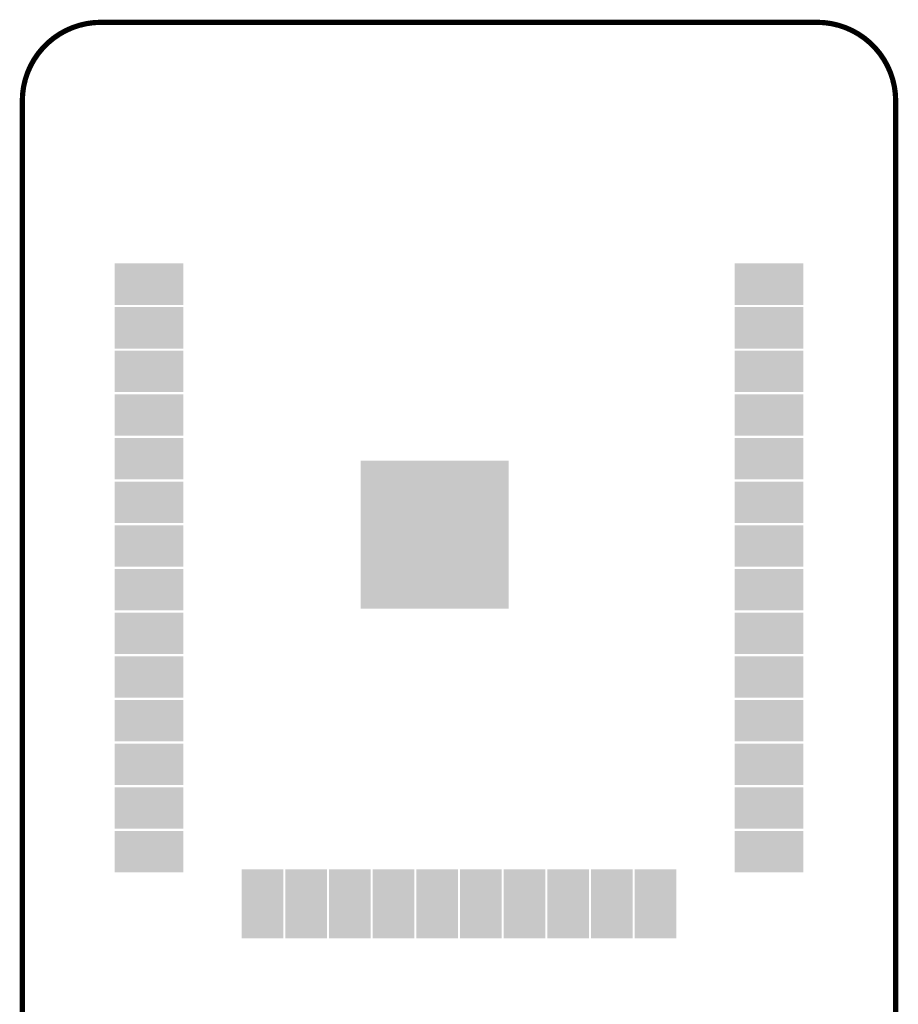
# Model space of a CAD drawing. Extents: x -1.3 to 24.2, y -3.9 to 53.4.
# Tile 23 of 23: x -1.3 to 24.2, y 24.8 to 53.4. Entities that reach past the tile are written whole.
import ezdxf

# ---------------------------------------------------------------- set-up
doc = ezdxf.new("R2010")
doc.units = 0
doc.layers.get('0').update_dxf_attribs({"linetype": 'CONTINUOUS'})
doc.layers.add('WIFI_BLE_CLICK_V102_GKO', color=5, linetype='CONTINUOUS')
doc.layers.add('WIFI_BLE_CLICK_V102_GTS', color=12, linetype='CONTINUOUS')

# ---------------------------------------------------------------- blocks, each defined once
blk = doc.blocks.new('SQUARE_54')
blk.add_solid([(2.15138, 2.15138), (2.15138, -2.15138), (-2.15138, 2.15138), (-2.15138, -2.15138)])
blk = doc.blocks.new('RECTANGLE_55')
blk.add_solid([(1.00203, 0.60198), (1.00203, -0.60198), (-1.00203, 0.60198), (-1.00203, -0.60198)])
blk = doc.blocks.new('RECTANGLE_56')
blk.add_solid([(0.60198, 1.00203), (0.60198, -1.00203), (-0.60198, 1.00203), (-0.60198, -1.00203)])

msp = doc.modelspace()

# ---------------------------------------------------------------- linework, layer by layer
at = {"layer": 'WIFI_BLE_CLICK_V102_GKO', "const_width": 0.1524}
for points in [[(1.016, 53.34, 0.4142136), (-1.27, 51.054)], [(24.13, 51.054, 0.4142136), (21.844, 53.34)]]:
    msp.add_lwpolyline(points, format="xyb", dxfattribs=at)
for points in [[(1.016, 53.34), (21.844, 53.34)], [(-1.27, -3.81), (-1.27, 51.054)], [(24.13, -1.27), (24.13, 51.054)]]:
    msp.add_lwpolyline(points, dxfattribs=at)

# ---------------------------------------------------------------- block references
at = {"layer": 'WIFI_BLE_CLICK_V102_GTS'}
for name, p in [('RECTANGLE_55', (2.413, 45.72)), ('RECTANGLE_55', (20.447, 45.72)), ('RECTANGLE_55', (2.413, 44.45)), ('RECTANGLE_55', (20.447, 44.45)), ('RECTANGLE_55', (2.413, 43.18)), ('RECTANGLE_55', (20.447, 43.18)), ('RECTANGLE_55', (2.413, 41.91)), ('RECTANGLE_55', (20.447, 41.91)), ('RECTANGLE_55', (2.413, 40.64)), ('RECTANGLE_55', (20.447, 40.64)), ('SQUARE_54', (10.7188, 38.4302)), ('RECTANGLE_55', (2.413, 39.37)), ('RECTANGLE_55', (20.447, 39.37)), ('RECTANGLE_55', (2.413, 38.1)), ('RECTANGLE_55', (20.447, 38.1)), ('RECTANGLE_55', (2.413, 36.83)), ('RECTANGLE_55', (20.447, 36.83)), ('RECTANGLE_55', (2.413, 35.56)), ('RECTANGLE_55', (20.447, 35.56)), ('RECTANGLE_55', (2.413, 34.29)), ('RECTANGLE_55', (20.447, 34.29)), ('RECTANGLE_55', (2.413, 33.02)), ('RECTANGLE_55', (20.447, 33.02)), ('RECTANGLE_55', (2.413, 31.75)), ('RECTANGLE_55', (20.447, 31.75)), ('RECTANGLE_55', (2.413, 30.48)), ('RECTANGLE_55', (20.447, 30.48)), ('RECTANGLE_55', (2.413, 29.21)), ('RECTANGLE_55', (20.447, 29.21)), ('RECTANGLE_56', (5.715, 27.686)), ('RECTANGLE_56', (6.985, 27.686)), ('RECTANGLE_56', (8.255, 27.686)), ('RECTANGLE_56', (9.525, 27.686)), ('RECTANGLE_56', (10.795, 27.686)), ('RECTANGLE_56', (12.065, 27.686)), ('RECTANGLE_56', (13.335, 27.686)), ('RECTANGLE_56', (14.605, 27.686)), ('RECTANGLE_56', (15.875, 27.686)), ('RECTANGLE_56', (17.145, 27.686))]:
    msp.add_blockref(name, p, dxfattribs=at)

doc.saveas('drawing.dxf')
